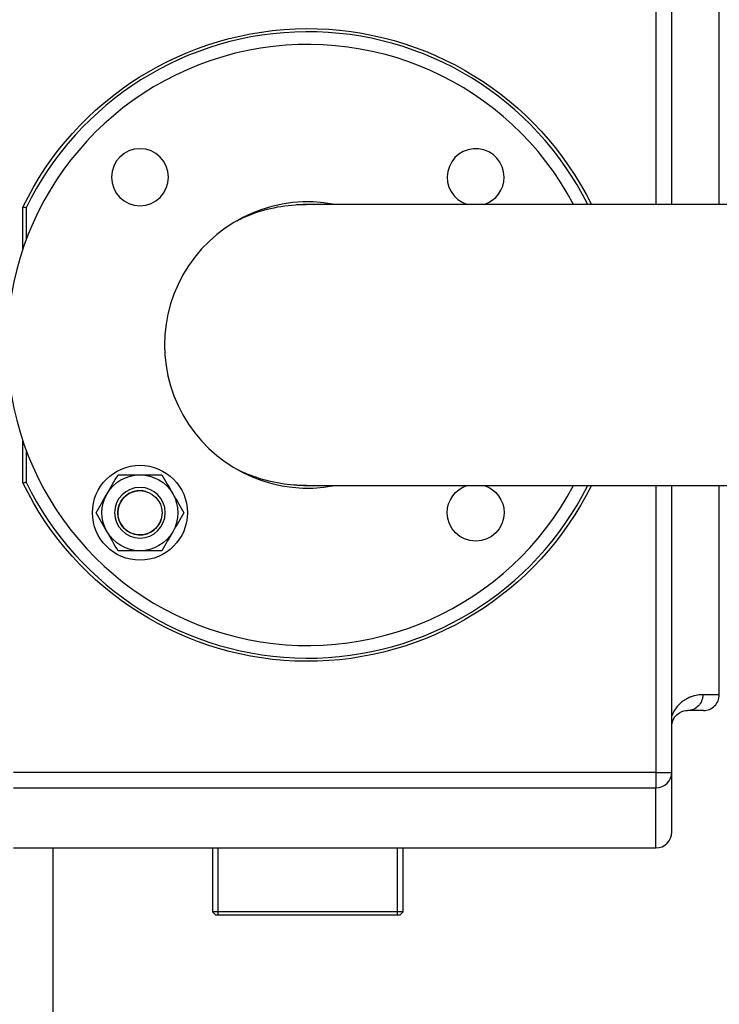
# Model space of a CAD drawing. Header units: millimetres. Extents: x 226 to 1023, y 71 to 732.
# Tile 33 of 110: x 243 to 265, y 219 to 250. Entities that reach past the tile are written whole.
import ezdxf

# ---------------------------------------------------------------- set-up
doc = ezdxf.new("R2010")
doc.units = ezdxf.units.MM
doc.layers.add('1', color=7, linetype='CONTINUOUS', true_color=0xffffff)

msp = doc.modelspace()

# ---------------------------------------------------------------- linework, layer by layer
at = {"layer": '1', "color": 252, "linetype": 'Continuous'}
for p, q in [((262.81, 253.705), (262.81, 244.64)), ((242.91, 244.531), (242.91, 243.518)), ((242.91, 236.873), (242.91, 235.86)), ((262.81, 235.751), (262.81, 226.686)), ((264.81, 229.139), (264.29, 229.139)), ((262.81, 226.686), (242.51, 226.686)), ((262.81, 226.686), (263.31, 226.686)), ((262.81, 226.686), (262.81, 226.2)), ((242.51, 226.2), (262.81, 226.2)), ((262.81, 224.296), (262.81, 226.2)), ((243.759, 224.295), (243.759, 185.078))]:
    msp.add_line(p, q, dxfattribs=at)
at = {"layer": '1', "color": 7, "linetype": 'Continuous'}
for p, q in [((263.31, 244.64), (263.31, 253.705)), ((264.81, 244.64), (264.81, 251.253)), ((242.81, 243.237), (242.81, 244.554)), ((242.81, 235.837), (242.81, 237.154)), ((263.31, 226.686), (263.31, 235.751)), ((264.81, 229.139), (264.81, 235.751)), ((264.31, 228.639), (263.81, 228.639)), ((263.31, 224.796), (263.31, 226.686)), ((242.51, 224.296), (262.81, 224.296)), ((248.794, 224.296), (248.794, 222.278)), ((254.824, 222.278), (254.824, 224.296)), ((248.794, 222.278), (248.894, 222.178)), ((254.824, 222.278), (248.794, 222.278)), ((254.724, 222.178), (254.824, 222.278)), ((248.894, 222.178), (251.809, 222.178)), ((251.809, 222.178), (254.724, 222.178))]:
    msp.add_line(p, q, dxfattribs=at)
at = {"layer": '1', "color": 3, "linetype": 'Continuous'}
for p, q in [((248.976, 222.178), (248.976, 224.296)), ((254.642, 222.178), (254.642, 224.296))]:
    msp.add_line(p, q, dxfattribs=at)
at = {"layer": '1', "color": 7, "linetype": 'Continuous', "extrusion": (0, 0, -1)}
for centre, radius in [((-246.506, 245.499), 0.9), ((-246.506, 234.892), 0.8)]:
    msp.add_circle(centre, radius, dxfattribs=at)
at = {"layer": '1', "color": 7, "linetype": 'Continuous'}
for radius in [1.5, 0.7]:
    msp.add_circle((246.506, 234.892), radius, dxfattribs=at)
at = {"layer": '1', "color": 7, "linetype": 'Continuous', "extrusion": (0, 0, -1)}
for centre, radius, start, end in [((-251.81, 240.196), 10, 25.8419, 153.6072), ((-251.81, 240.196), 4.45, 85.4381, 92.5341), ((-246.506, 234.892), 1.2, 30, 90), ((-246.506, 234.892), 1.2, 90, 150), ((-251.81, 240.196), 10, 206.3951, 334.1581), ((-251.81, 240.196), 4.45, 267.3872, 274.3172), ((-257.113, 234.892), 0.9, 0, 72.5963), ((-257.113, 234.892), 0.9, 107.4038, 180), ((-246.506, 234.892), 1.2, 330, 30), ((-246.506, 234.892), 1.2, 150, 210), ((-257.113, 234.892), 0.9, 180, 360), ((-246.506, 234.892), 1.2, 270, 330), ((-246.506, 234.892), 1.2, 210, 270)]:
    msp.add_arc(centre, radius, start, end, dxfattribs=at)
at = {"layer": '1', "color": 252, "linetype": 'Continuous'}
for start, end in [(26.6825, 154.0256), (205.9744, 333.3175)]:
    msp.add_arc((251.81, 240.196), 9.9, start, end, dxfattribs=at)
at = {"layer": '1', "color": 7, "linetype": 'Continuous'}
for centre, radius, start, end in [((251.81, 240.196), 9.5, 27.9, 332.1), ((257.113, 245.499), 0.9, 0, 252.5906), ((257.113, 245.499), 0.9, 287.3981, 0), ((251.81, 240.196), 4.525, 79.2169, 280.755), ((246.506, 234.892), 0.7, 75, 345), ((264.31, 229.139), 0.5, 270, 0.0001), ((262.81, 224.796), 0.5, 270, 0)]:
    msp.add_arc(centre, radius, start, end, dxfattribs=at)
at = {"layer": '1', "color": 252, "linetype": 'Continuous'}
msp.add_ellipse((262.81, 226.686), major_axis=(0.5, 0), ratio=0.970696, start_param=4.712389, end_param=6.283185, dxfattribs=at)
at = {"layer": '1', "color": 7, "linetype": 'Continuous'}
for points, knots in [([(242.91, 244.531), (242.91, 244.531), (242.909, 244.532), (242.902, 244.533), (242.895, 244.535), (242.882, 244.538), (242.875, 244.539), (242.857, 244.544), (242.846, 244.546), (242.829, 244.55), (242.822, 244.552), (242.812, 244.554), (242.81, 244.554), (242.81, 244.554)], [0, 0, 0, 0, 0.002876, 0.002876, 0.13647, 0.13647, 0.269782, 0.269782, 0.518545, 0.518545, 0.760859, 0.760859, 1, 1, 1, 1]), ([(249.563, 244.124), (249.703, 244.194), (249.846, 244.258), (250.549, 244.529), (251.153, 244.641), (251.758, 244.641)], [0, 0, 0, 0, 0.205941, 0.205941, 1, 1, 1, 1]), ([(271.31, 244.641), (271.211, 244.641), (271.014, 244.641), (270.719, 244.641), (270.427, 244.641), (270.137, 244.641), (269.851, 244.641), (269.57, 244.641), (269.293, 244.641), (269.019, 244.641), (268.747, 244.641), (268.475, 244.641), (268.205, 244.641), (267.939, 244.641), (267.676, 244.641), (267.416, 244.641), (267.161, 244.641), (266.909, 244.641), (266.66, 244.641), (266.416, 244.641), (266.176, 244.641), (265.939, 244.641), (265.707, 244.641), (265.479, 244.641), (265.261, 244.641), (265.053, 244.641), (264.854, 244.641), (264.66, 244.641), (264.469, 244.641), (264.282, 244.641), (264.093, 244.641), (263.902, 244.641), (263.711, 244.641), (263.523, 244.641), (263.341, 244.641), (263.163, 244.641), (262.991, 244.641), (262.824, 244.641), (262.662, 244.641), (262.502, 244.641), (262.346, 244.641), (262.193, 244.641), (262.044, 244.641), (261.9, 244.641), (261.76, 244.641), (261.624, 244.641), (261.493, 244.641), (261.368, 244.641), (261.247, 244.641), (261.13, 244.641), (261.025, 244.641), (260.931, 244.641), (260.848, 244.641), (260.766, 244.641), (260.677, 244.641), (260.582, 244.641), (260.478, 244.641), (260.372, 244.641), (260.263, 244.641), (260.152, 244.641), (260.035, 244.641), (259.911, 244.641), (259.782, 244.641), (259.649, 244.641), (259.514, 244.641), (259.377, 244.641), (259.238, 244.641), (259.098, 244.641), (258.955, 244.641), (258.808, 244.641), (258.658, 244.641), (258.505, 244.641), (258.35, 244.641), (258.193, 244.641), (258.034, 244.641), (257.872, 244.641), (257.709, 244.641), (257.545, 244.641), (257.378, 244.641), (257.21, 244.641), (257.041, 244.641), (256.871, 244.641), (256.699, 244.641), (256.532, 244.641), (256.368, 244.641), (256.209, 244.641), (256.049, 244.641), (255.888, 244.641), (255.728, 244.641), (255.569, 244.641), (255.411, 244.641), (255.256, 244.641), (255.1, 244.641), (254.945, 244.641), (254.791, 244.641), (254.638, 244.641), (254.488, 244.641), (254.338, 244.641), (254.188, 244.641), (254.039, 244.641), (253.889, 244.641), (253.741, 244.641), (253.595, 244.641), (253.451, 244.641), (253.308, 244.641), (253.167, 244.641), (253.029, 244.641), (252.893, 244.641), (252.76, 244.641), (252.629, 244.641), (252.502, 244.641), (252.378, 244.641), (252.258, 244.641), (252.141, 244.641), (252.032, 244.641), (251.929, 244.641), (251.839, 244.641), (251.783, 244.641), (251.759, 244.641)], [0, 0, 0, 0, 0.011639, 0.023195, 0.034663, 0.046041, 0.057326, 0.068315, 0.079209, 0.090004, 0.100697, 0.111502, 0.122196, 0.132776, 0.143239, 0.153584, 0.163807, 0.173906, 0.183879, 0.193723, 0.203437, 0.213018, 0.222463, 0.231772, 0.240941, 0.249223, 0.257385, 0.265425, 0.273343, 0.281138, 0.288807, 0.297012, 0.305066, 0.312968, 0.320716, 0.328309, 0.335614, 0.342768, 0.349769, 0.356616, 0.363443, 0.370108, 0.37661, 0.382949, 0.389122, 0.39513, 0.400972, 0.406535, 0.411937, 0.417177, 0.422256, 0.426132, 0.429908, 0.433604, 0.437369, 0.441978, 0.446725, 0.451611, 0.456636, 0.461799, 0.467102, 0.473032, 0.479127, 0.485388, 0.491814, 0.498406, 0.505042, 0.511837, 0.518793, 0.525909, 0.533336, 0.540929, 0.548689, 0.556616, 0.564709, 0.572969, 0.581395, 0.589987, 0.598745, 0.607667, 0.616755, 0.626007, 0.635423, 0.645002, 0.653926, 0.662986, 0.672181, 0.681511, 0.690975, 0.700573, 0.710027, 0.719606, 0.729308, 0.739133, 0.749079, 0.758965, 0.768966, 0.779081, 0.789309, 0.79986, 0.810527, 0.821307, 0.8322, 0.843202, 0.854314, 0.865533, 0.876833, 0.888236, 0.899741, 0.911345, 0.923046, 0.934632, 0.946308, 0.958072, 0.969922, 0.980573, 0.99129, 1, 1, 1, 1]), ([(251.764, 235.751), (251.495, 235.75), (251.228, 235.771), (250.666, 235.863), (250.37, 235.939), (249.916, 236.103), (249.747, 236.176), (249.582, 236.258)], [0, 0, 0, 0, 0.357409, 0.357409, 0.755102, 0.755102, 1, 1, 1, 1]), ([(242.81, 235.837), (242.81, 235.837), (242.812, 235.837), (242.822, 235.839), (242.829, 235.841), (242.846, 235.845), (242.857, 235.848), (242.875, 235.852), (242.882, 235.853), (242.895, 235.856), (242.902, 235.858), (242.909, 235.86), (242.91, 235.86), (242.91, 235.86)], [0, 0, 0, 0, 0.239141, 0.239141, 0.481455, 0.481455, 0.730218, 0.730218, 0.86353, 0.86353, 0.997124, 0.997124, 1, 1, 1, 1]), ([(251.759, 235.751), (251.768, 235.751), (251.811, 235.751), (251.889, 235.751), (251.993, 235.751), (252.101, 235.751), (252.211, 235.751), (252.325, 235.751), (252.442, 235.751), (252.561, 235.751), (252.681, 235.751), (252.804, 235.751), (252.929, 235.751), (253.054, 235.751), (253.182, 235.751), (253.31, 235.751), (253.439, 235.751), (253.57, 235.751), (253.701, 235.751), (253.832, 235.751), (253.961, 235.751), (254.085, 235.751), (254.207, 235.751), (254.328, 235.751), (254.449, 235.751), (254.57, 235.751), (254.694, 235.751), (254.822, 235.751), (254.952, 235.751), (255.081, 235.751), (255.21, 235.751), (255.337, 235.751), (255.462, 235.751), (255.586, 235.751), (255.708, 235.751), (255.829, 235.751), (255.95, 235.751), (256.071, 235.751), (256.189, 235.751), (256.306, 235.751), (256.421, 235.751), (256.534, 235.751), (256.645, 235.751), (256.754, 235.751), (256.86, 235.751), (256.965, 235.751), (257.067, 235.751), (257.167, 235.751), (257.265, 235.751), (257.353, 235.751), (257.434, 235.751), (257.508, 235.751), (257.584, 235.751), (257.662, 235.751), (257.742, 235.751), (257.825, 235.751), (257.919, 235.751), (258.023, 235.751), (258.139, 235.751), (258.26, 235.751), (258.384, 235.751), (258.512, 235.751), (258.643, 235.751), (258.778, 235.751), (258.917, 235.751), (259.061, 235.751), (259.211, 235.751), (259.366, 235.751), (259.525, 235.751), (259.689, 235.751), (259.858, 235.751), (260.031, 235.751), (260.209, 235.751), (260.392, 235.751), (260.579, 235.751), (260.771, 235.751), (260.968, 235.751), (261.17, 235.751), (261.376, 235.751), (261.582, 235.751), (261.786, 235.751), (261.988, 235.751), (262.194, 235.751), (262.404, 235.751), (262.618, 235.751), (262.834, 235.751), (263.052, 235.751), (263.272, 235.751), (263.495, 235.751), (263.722, 235.751), (263.951, 235.751), (264.183, 235.751), (264.416, 235.751), (264.654, 235.751), (264.896, 235.751), (265.143, 235.751), (265.395, 235.751), (265.65, 235.751), (265.909, 235.751), (266.171, 235.751), (266.437, 235.751), (266.705, 235.751), (266.976, 235.751), (267.249, 235.751), (267.526, 235.751), (267.805, 235.751), (268.085, 235.751), (268.366, 235.751), (268.647, 235.751), (268.931, 235.751), (269.219, 235.751), (269.51, 235.751), (269.806, 235.751), (270.104, 235.751), (270.403, 235.751), (270.704, 235.751), (271.006, 235.751), (271.208, 235.751), (271.31, 235.751)], [0, 0, 0, 0, 0.003491, 0.015022, 0.02644, 0.037744, 0.048931, 0.060224, 0.07139, 0.082427, 0.093335, 0.10411, 0.114751, 0.125256, 0.135623, 0.14585, 0.155937, 0.165881, 0.175681, 0.185336, 0.194844, 0.203431, 0.211892, 0.220227, 0.228436, 0.236517, 0.24447, 0.252981, 0.261338, 0.269541, 0.277589, 0.285481, 0.293081, 0.30053, 0.307827, 0.314972, 0.322105, 0.32908, 0.335895, 0.34255, 0.349045, 0.35538, 0.361554, 0.367568, 0.373421, 0.379113, 0.384644, 0.390014, 0.395222, 0.400269, 0.404122, 0.407983, 0.411952, 0.416028, 0.420212, 0.424504, 0.428902, 0.434643, 0.440557, 0.446643, 0.4529, 0.45933, 0.465811, 0.472456, 0.479266, 0.486239, 0.493523, 0.500975, 0.508596, 0.516385, 0.52434, 0.532461, 0.540747, 0.549197, 0.55781, 0.566585, 0.57552, 0.584615, 0.593868, 0.603277, 0.612039, 0.620929, 0.629948, 0.639094, 0.648365, 0.65776, 0.667008, 0.67637, 0.685845, 0.695432, 0.705129, 0.714757, 0.724488, 0.734321, 0.744253, 0.754488, 0.764824, 0.775257, 0.785787, 0.79641, 0.807125, 0.81793, 0.828799, 0.839752, 0.850788, 0.861905, 0.873099, 0.884168, 0.895306, 0.906513, 0.917786, 0.929354, 0.940986, 0.952678, 0.964428, 0.976234, 0.988092, 1, 1, 1, 1]), ([(263.31, 228.139), (263.31, 228.202), (263.323, 228.264), (263.36, 228.363), (263.383, 228.403), (263.455, 228.501), (263.507, 228.541), (263.652, 228.626), (263.74, 228.639), (263.81, 228.639)], [0, 0, 0, 0, 0.125, 0.125, 0.25, 0.25, 0.5, 0.5, 1, 1, 1, 1])]:
    msp.add_open_spline(points, degree=3, knots=knots, dxfattribs=at)
for points in [[(245.467, 235.492), (245.585, 235.696), (245.701, 235.896), (245.814, 236.092)], [(245.814, 236.092), (246.039, 236.092), (246.272, 236.092), (246.506, 236.092)], [(246.506, 236.092), (246.741, 236.092), (246.975, 236.092), (247.199, 236.092)], [(247.199, 236.092), (247.313, 235.896), (247.428, 235.697), (247.546, 235.492)], [(245.121, 234.892), (245.234, 235.089), (245.349, 235.288), (245.467, 235.492)], [(247.546, 235.492), (247.663, 235.289), (247.779, 235.088), (247.892, 234.892)], [(245.467, 234.292), (245.35, 234.496), (245.234, 234.696), (245.121, 234.892)], [(247.892, 234.892), (247.779, 234.696), (247.664, 234.497), (247.546, 234.292)], [(245.814, 233.692), (245.7, 233.889), (245.585, 234.088), (245.467, 234.292)], [(247.546, 234.292), (247.428, 234.089), (247.312, 233.888), (247.199, 233.692)], [(246.506, 233.692), (246.272, 233.692), (246.039, 233.692), (245.814, 233.692)], [(247.199, 233.692), (246.975, 233.692), (246.741, 233.692), (246.506, 233.692)]]:
    msp.add_open_spline(points, degree=3, dxfattribs=at)
at = {"layer": '1', "color": 252, "linetype": 'Continuous'}
for points, knots in [([(264.29, 229.139), (264.263, 229.138), (264.21, 229.137), (264.123, 229.127), (264.031, 229.108), (263.933, 229.079), (263.831, 229.038), (263.726, 228.981), (263.617, 228.904), (263.507, 228.802), (263.399, 228.669), (263.339, 228.538), (263.31, 228.473)], [0, 0, 0, 0, 0.100358, 0.201253, 0.302263, 0.40303, 0.503369, 0.603214, 0.702783, 0.802708, 0.901738, 1, 1, 1, 1]), ([(264.29, 229.139), (264.29, 229.008), (264.238, 228.878), (264.06, 228.692), (263.935, 228.639), (263.81, 228.639)], [0, 0, 0, 0, 0.5, 0.5, 1, 1, 1, 1])]:
    msp.add_open_spline(points, degree=3, knots=knots, dxfattribs=at)

doc.saveas('drawing.dxf')
